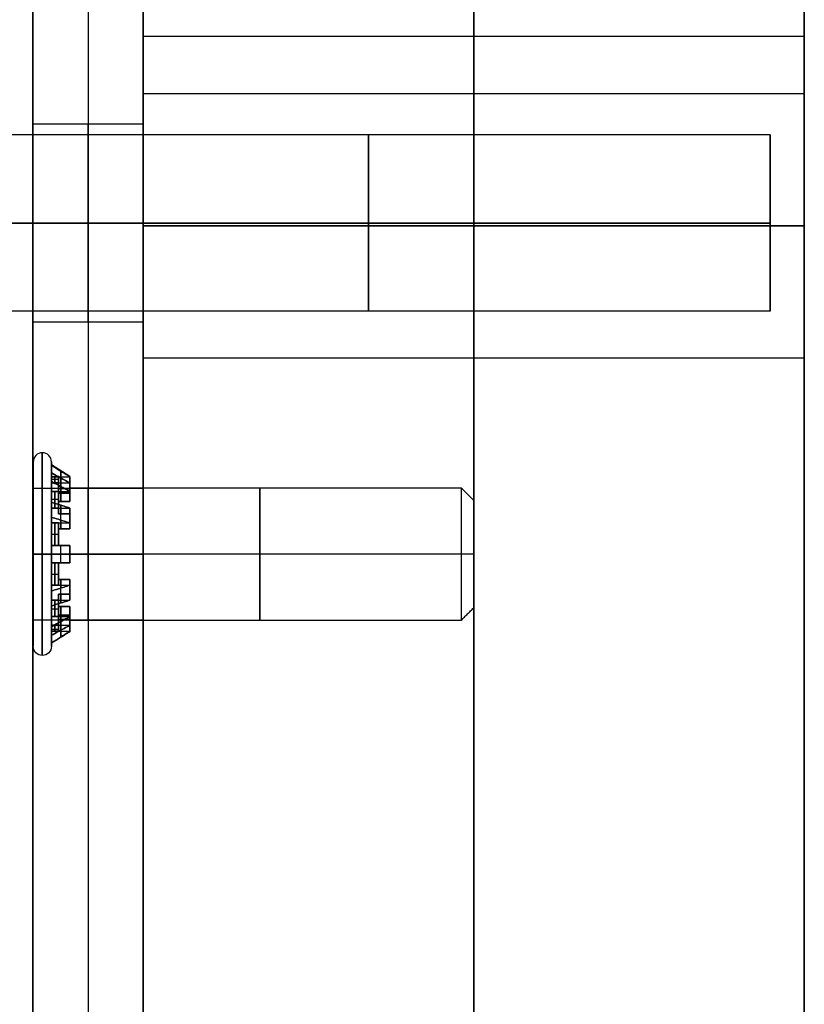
# Model space of a CAD drawing. Header units: millimetres. Extents: x -398 to 387, y -563 to 552.
# Tile 204 of 256: x -386 to -368, y -349 to -327. Entities that reach past the tile are written whole.
import ezdxf

# ---------------------------------------------------------------- set-up
doc = ezdxf.new("R2010")
doc.units = ezdxf.units.MM
doc.layers.add('Livello 01', color=7, linetype='Continuous')

# ---------------------------------------------------------------- blocks, each defined once
blk = doc.blocks.new('MCP191A04_01')
at = {"layer": 'Livello 01', "color": 254, "true_color": 0xcad1ee}
for p, q in [((-69.2, 125, 1.25), (69.2, 125, 1.25)), ((-63.214, 122.827, 2.5), (-63.214, 122.827)), ((-63.214, 118.327, 2.5), (-63.214, 118.327)), ((-55.7, 103.912, 2.495), (-55.7, 103.918, 2.495)), ((-55.7, 103.85, 2.08), (-55.7, 103.918, 2.08)), ((-55.896, 103.312, 1.87), (-55.896, 103.709, 1.87)), ((-55.7, 103.912, 2.495), (-55.7, 103.912, 2.5)), ((-55.7, 99.738, 2.5), (-55.7, 103.912, 2.5)), ((-55.7, 103.588, 1.66), (-55.7, 103.85, 2.08)), ((-55.504, 103.312, 1.87), (-55.504, 103.709, 1.87)), ((-56.274, 103.211, 1.87), (-56.472, 103.554, 1.87)), ((-56.151, 103.256, 1.923), (-56.151, 103.529, 1.923)), ((-55.896, 103.576, 1.923), (-55.896, 103.576, 1.66)), ((-55.7, 103.325, 1.66), (-55.7, 103.588, 1.66)), ((-55.504, 103.576, 1.923), (-55.504, 103.576, 1.66)), ((-55.078, 103.295, 1.923), (-55.504, 103.541, 1.923)), ((-55.317, 103.275, 1.923), (-55.182, 103.51, 1.923)), ((-54.928, 103.554, 1.87), (-55.126, 103.211, 1.87)), ((-56.811, 103.358, 1.87), (-56.613, 103.015, 1.87)), ((-56.51, 103.088, 1.66), (-56.51, 103.391, 1.66)), ((-56.406, 103.44, 1.923), (-56.406, 103.44, 1.66)), ((-55.896, 103.394, 1.923), (-56.38, 103.394, 1.923)), ((-55.504, 103.455, 1.66), (-55.896, 103.455, 1.66)), ((-55.7, 103.325, 2.5), (-55.7, 103.325)), ((-55.7, 103.044, -7.5), (-55.7, 103.325, -7.219)), ((-55.7, 103.325, -7.219), (-55.7, 103.325, 1.66)), ((-54.994, 103.44, 1.923), (-54.994, 103.44, 1.66)), ((-54.89, 103.088, 1.66), (-54.89, 103.391, 1.66)), ((-54.787, 103.015, 1.87), (-54.589, 103.358, 1.87)), ((-56.666, 103.107, 1.923), (-57.097, 102.858, 1.923)), ((-56.789, 102.857, 1.923), (-56.925, 103.093, 1.923)), ((-56.745, 103.244, 1.923), (-56.745, 103.244, 1.66)), ((-56.284, 103.227, 1.66), (-56.736, 103.227, 1.66)), ((-55.7, 100.606, -7.5), (-55.7, 103.044, -7.5)), ((-54.664, 103.227, 1.66), (-55.116, 103.227, 1.66)), ((-54.668, 102.914, 1.923), (-54.432, 103.05, 1.923)), ((-54.418, 102.791, 1.923), (-54.667, 103.222, 1.923)), ((-54.655, 103.244, 1.923), (-54.655, 103.244, 1.66)), ((-56.89, 102.738, 1.87), (-57.233, 102.936, 1.87)), ((-57.119, 102.87, 1.923), (-57.119, 102.87, 1.66)), ((-57.102, 102.409, 1.66), (-57.102, 102.861, 1.66)), ((-54.167, 102.936, 1.87), (-54.51, 102.738, 1.87)), ((-54.298, 102.409, 1.66), (-54.298, 102.861, 1.66)), ((-54.281, 102.87, 1.923), (-54.281, 102.87, 1.66)), ((-57.429, 102.597, 1.87), (-57.086, 102.399, 1.87)), ((-56.963, 102.635, 1.66), (-57.266, 102.635, 1.66)), ((-54.134, 102.635, 1.66), (-54.437, 102.635, 1.66)), ((-54.314, 102.399, 1.87), (-53.971, 102.597, 1.87)), ((-57.17, 102.447, 1.923), (-57.416, 102.021, 1.923)), ((-57.315, 102.531, 1.923), (-57.315, 102.531, 1.66)), ((-54.131, 102.021, 1.923), (-54.131, 102.505, 1.923)), ((-54.085, 102.531, 1.923), (-54.085, 102.531, 1.66)), ((-57.15, 102.208, 1.923), (-57.385, 102.343, 1.923)), ((-54.269, 102.276, 1.923), (-53.996, 102.276, 1.923)), ((-57.187, 102.021, 1.87), (-57.584, 102.021, 1.87)), ((-57.451, 102.021, 1.923), (-57.451, 102.021, 1.66)), ((-57.33, 101.629, 1.66), (-57.33, 102.021, 1.66)), ((-53.816, 102.021, 1.87), (-54.213, 102.021, 1.87)), ((-54.075, 101.629, 1.66), (-54.075, 102.021, 1.66)), ((-53.949, 102.021, 1.923), (-53.949, 102.021, 1.66)), ((-57.787, 101.825, 2.495), (-57.793, 101.825, 2.495)), ((-57.725, 101.825, 2.08), (-57.793, 101.825, 2.08)), ((-57.787, 101.825, 2.5), (-53.613, 101.825, 2.5)), ((-57.463, 101.825, 1.66), (-57.725, 101.825, 2.08)), ((-57.2, 101.825, 1.66), (-57.463, 101.825, 1.66)), ((-54.481, 101.825, -7.5), (-56.919, 101.825, -7.5)), ((-53.938, 101.825, 1.66), (-54.2, 101.825, 1.66)), ((-53.607, 101.825, 2.08), (-53.675, 101.825, 2.08)), ((-53.607, 101.825, 2.495), (-53.613, 101.825, 2.495)), ((-57.584, 101.629, 1.87), (-57.187, 101.629, 1.87)), ((-57.451, 101.629, 1.923), (-57.451, 101.629, 1.66)), ((-57.269, 101.629, 1.923), (-57.269, 101.145, 1.923)), ((-54.23, 101.203, 1.923), (-53.984, 101.629, 1.923)), ((-54.213, 101.629, 1.87), (-53.816, 101.629, 1.87)), ((-53.949, 101.629, 1.923), (-53.949, 101.629, 1.66)), ((-57.086, 101.251, 1.87), (-57.429, 101.053, 1.87)), ((-57.131, 101.374, 1.923), (-57.404, 101.374, 1.923)), ((-57.102, 100.789, 1.66), (-57.102, 101.241, 1.66)), ((-53.971, 101.053, 1.87), (-54.314, 101.251, 1.87)), ((-54.298, 100.789, 1.66), (-54.298, 101.241, 1.66)), ((-54.25, 101.442, 1.923), (-54.015, 101.307, 1.923)), ((-57.315, 101.119, 1.923), (-57.315, 101.119, 1.66)), ((-56.963, 101.015, 1.66), (-57.266, 101.015, 1.66)), ((-54.134, 101.015, 1.66), (-54.437, 101.015, 1.66)), ((-54.085, 101.119, 1.923), (-54.085, 101.119, 1.66)), ((-57.233, 100.714, 1.87), (-56.89, 100.912, 1.87)), ((-56.982, 100.859, 1.923), (-56.733, 100.428, 1.923)), ((-54.734, 100.543, 1.923), (-54.303, 100.792, 1.923)), ((-54.611, 100.793, 1.923), (-54.475, 100.557, 1.923)), ((-54.51, 100.912, 1.87), (-54.167, 100.714, 1.87)), ((-57.119, 100.78, 1.923), (-57.119, 100.78, 1.66)), ((-56.732, 100.736, 1.923), (-56.968, 100.6, 1.923)), ((-56.613, 100.635, 1.87), (-56.811, 100.292, 1.87)), ((-55.7, 100.606, -7.5), (-55.7, 100.325, -7.219)), ((-54.589, 100.292, 1.87), (-54.787, 100.635, 1.87)), ((-54.281, 100.78, 1.923), (-54.281, 100.78, 1.66)), ((-56.745, 100.406, 1.923), (-56.745, 100.406, 1.66)), ((-56.284, 100.423, 1.66), (-56.736, 100.423, 1.66)), ((-56.51, 100.259, 1.66), (-56.51, 100.562, 1.66)), ((-56.472, 100.096, 1.87), (-56.274, 100.439, 1.87)), ((-56.322, 100.355, 1.923), (-55.896, 100.109, 1.923)), ((-56.083, 100.375, 1.923), (-56.218, 100.14, 1.923)), ((-55.249, 100.394, 1.923), (-55.249, 100.121, 1.923)), ((-55.126, 100.439, 1.87), (-54.928, 100.096, 1.87)), ((-54.664, 100.423, 1.66), (-55.116, 100.423, 1.66)), ((-54.89, 100.259, 1.66), (-54.89, 100.562, 1.66)), ((-54.655, 100.406, 1.923), (-54.655, 100.406, 1.66)), ((-56.406, 100.21, 1.923), (-56.406, 100.21, 1.66)), ((-55.896, 100.338, 1.87), (-55.896, 99.941, 1.87)), ((-55.504, 100.195, 1.66), (-55.896, 100.195, 1.66)), ((-55.7, 100.325, 2.5), (-55.7, 100.325)), ((-55.7, 100.062, 1.66), (-55.7, 100.325, 1.66)), ((-55.7, 100.325, -7.219), (-55.7, 100.325, 1.66)), ((-55.504, 99.941, 1.87), (-55.504, 100.338, 1.87)), ((-55.504, 100.256, 1.923), (-55.02, 100.256, 1.923)), ((-54.994, 100.21, 1.923), (-54.994, 100.21, 1.66)), ((-55.896, 100.074, 1.923), (-55.896, 100.074, 1.66)), ((-55.7, 100.062, 1.66), (-55.7, 99.8, 2.08)), ((-55.504, 100.074, 1.923), (-55.504, 100.074, 1.66)), ((-55.7, 99.732, 2.08), (-55.7, 99.8, 2.08)), ((-55.7, 99.738, 2.495), (-55.7, 99.738, 2.5)), ((-55.7, 99.732, 2.495), (-55.7, 99.738, 2.495)), ((79.2, 0, 2.5), (-79.2, 0, 2.5)), ((79.2, 0), (-79.2, 0)), ((-63.214, -118.327, 2.5), (-63.214, -118.327)), ((-63.214, -122.827, 2.5), (-63.214, -122.827)), ((-69.2, -125, 1.25), (69.2, -125, 1.25))]:
    blk.add_line(p, q, dxfattribs=at)
for centre, radius, start, end in [((-63.214, 120.577, 2.5), 2.25, 360, 180), ((-63.214, 120.577), 2.25, 360, 180), ((-63.214, 120.577), 2.25, 180, 0), ((-55.7, 101.825, 2.287), 2.3, 360, 180), ((-55.7, 101.825, 2.08), 2.093, 360, 180), ((-55.7, 101.825, 2.495), 2.087, 360, 180), ((-55.7, 101.825, 2.497), 2.087, 0, 180), ((-55.7, 101.825, 1.87), 1.894, 84.0659, 95.9341), ((-55.7, 101.825, 2.08), 2.025, 114.4516, 125.5484), ((-55.7, 101.825, 1.87), 1.894, 114.0659, 125.9341), ((-55.7, 101.825, 2.08), 1.762, 96.3779, 113.6221), ((-55.7, 101.825, 1.66), 1.762, 83.6221, 96.3779), ((-55.7, 101.825, 2.08), 1.762, 66.3779, 83.6221), ((-55.7, 101.825, 1.87), 1.894, 54.0659, 65.9341), ((-55.7, 101.825, 2.5), 1.5, 360, 180), ((-55.7, 101.825), 1.5, 360, 180), ((-55.7, 101.825, -2.648), 1.5, 0, 180), ((-55.7, 101.825, 1.66), 1.762, 53.6221, 66.3779), ((-55.7, 101.825, 2.08), 1.762, 126.3779, 143.6221), ((-55.7, 101.825, -7.5), 1.219, 360, 180), ((-55.7, 101.825, 2.08), 1.762, 36.3779, 53.6221), ((-55.7, 101.825, 1.87), 1.894, 144.0659, 155.9341), ((-55.7, 101.825, 1.66), 1.763, 143.6221, 156.3779), ((-55.7, 101.825, 1.66), 1.763, 23.6221, 36.3779), ((-55.7, 101.825, 1.87), 1.894, 24.0659, 35.9341), ((-55.7, 101.825, 2.08), 1.762, 156.3779, 173.6221), ((-55.7, 101.825, 2.08), 1.762, 6.3779, 23.6221), ((-55.7, 101.825, 1.66), 1.762, 173.6221, 186.3779), ((-55.7, 101.825, 1.66), 1.763, 0, 6.3779), ((-55.7, 101.825, 2.287), 2.3, 180, 0), ((-55.7, 101.825, 2.08), 2.093, 180, 0), ((-55.7, 101.825, 2.495), 2.087, 180, 0), ((-55.7, 101.825, 2.5), 2.087, 180, 0), ((-55.7, 101.825, 2.497), 2.087, 180, 0), ((-55.7, 101.825), 1.5, 180, 0), ((-55.7, 101.825, -7.219), 1.5, 180, 0), ((-55.7, 101.825, 1.66), 1.5, 180, 187.5), ((-55.7, 101.825, -2.648), 1.5, 180, 0), ((-55.7, 101.825, -7.5), 1.219, 180, 0), ((-55.7, 101.825, 1.66), 1.5, 352.5, 0), ((-55.7, 101.825, 1.66), 1.763, 353.6221, 0), ((-55.7, 101.825, 2.08), 1.762, 186.3779, 203.6221), ((-55.7, 101.825, 2.08), 1.763, 336.3779, 353.6221), ((-55.7, 101.825, 1.66), 1.5, 202.5, 217.5), ((-55.7, 101.825, 1.66), 1.5, 322.5, 337.5), ((-55.7, 101.825, 1.66), 1.763, 203.6221, 216.3779), ((-55.7, 101.825, 1.66), 1.763, 323.6221, 336.3779), ((-55.7, 101.825, 2.08), 1.763, 216.3779, 233.6221), ((-55.7, 101.825, 1.66), 1.5, 232.5, 247.5), ((-55.7, 101.825, 1.66), 1.5, 292.5, 307.5), ((-55.7, 101.825, 2.08), 1.763, 306.3779, 323.6221), ((-55.7, 101.825, 1.66), 1.763, 233.6221, 246.3779), ((-55.7, 101.825, 1.66), 1.763, 293.6221, 306.3779), ((-55.7, 101.825, 2.08), 1.763, 246.3779, 263.6221), ((-55.7, 101.825, 1.66), 1.5, 262.5, 277.5), ((-55.7, 101.825, 2.08), 1.763, 276.3779, 293.6221), ((-55.7, 101.825, 1.66), 1.763, 263.6221, 276.3779), ((-63.214, -120.577, 2.5), 2.25, 0, 180), ((-63.214, -120.577), 2.25, 0, 180), ((-63.214, -120.577), 2.25, 180, 0)]:
    blk.add_arc(centre, radius, start, end, dxfattribs=at)
at = {"layer": 'Livello 01', "color": 254, "true_color": 0xcad1ee, "extrusion": (0, 0, -1)}
for centre, radius, start, end in [((63.214, 120.577, -1.25), 2.25, 0, 180), ((63.214, 120.577, -2.5), 2.25, 180, 0), ((63.214, 120.577, -1.25), 2.25, 180, 0), ((55.7, 101.825, -2.495), 2.093, 360, 180), ((55.7, 101.825, -2.5), 2.087, 360, 180), ((55.7, 101.825, -2.08), 2.025, 84.4516, 95.5484), ((55.7, 101.825, -1.922), 1.762, 66.3779, 83.6221), ((55.7, 101.825, -1.922), 1.762, 96.3779, 113.6221), ((55.7, 101.825, -2.08), 2.025, 114.4516, 125.5484), ((55.7, 101.825, -1.25), 1.5, 0, 180), ((55.7, 101.825, 7.219), 1.5, 0, 180), ((55.7, 101.825, -1.66), 1.762, 53.6221, 66.3779), ((55.7, 101.825, -1.922), 1.5, 67.5, 82.5), ((55.7, 101.825, -1.66), 1.5, 82.5, 97.5), ((55.7, 101.825, -1.922), 1.5, 97.5, 112.5), ((55.7, 101.825, -1.922), 1.762, 36.3779, 53.6221), ((55.7, 101.825, -1.66), 1.5, 52.5, 67.5), ((55.7, 101.825, -1.66), 1.5, 112.5, 127.5), ((55.7, 101.825, -1.922), 1.763, 126.3779, 143.6221), ((55.7, 101.825, -2.08), 2.025, 24.4516, 35.5484), ((55.7, 101.825, -1.922), 1.5, 37.5, 52.5), ((55.7, 101.825, -1.922), 1.5, 127.5, 142.5), ((55.7, 101.825, -2.08), 2.025, 144.4516, 155.5484), ((55.7, 101.825, -1.66), 1.5, 22.5, 37.5), ((55.7, 101.825, -1.66), 1.5, 142.5, 157.5), ((55.7, 101.825, -1.922), 1.762, 6.3779, 23.6221), ((55.7, 101.825, -1.922), 1.5, 7.5, 22.5), ((55.7, 101.825, -1.922), 1.5, 157.5, 172.5), ((55.7, 101.825, -1.922), 1.762, 156.3779, 173.6221), ((55.7, 101.825, -2.08), 2.025, 354.4516, 5.5484), ((55.7, 101.825, -1.66), 1.5, 360, 7.5), ((55.7, 101.825, -1.66), 1.5, 172.5, 180), ((55.7, 101.825, -2.08), 2.025, 174.4516, 180), ((55.7, 101.825, -2.495), 2.093, 180, 0), ((55.7, 101.825, -2.5), 1.5, 180, 0), ((55.7, 101.825, -1.25), 1.5, 180, 0), ((55.7, 101.825, -2.08), 2.025, 180, 185.5484), ((55.7, 101.825, -1.922), 1.762, 336.3779, 353.6221), ((55.7, 101.825, -1.922), 1.5, 337.5, 352.5), ((55.7, 101.825, -1.922), 1.5, 187.5, 202.5), ((55.7, 101.825, -1.922), 1.763, 186.3779, 203.6221), ((55.7, 101.825, -2.08), 2.025, 324.4516, 335.5484), ((55.7, 101.825, -1.922), 1.5, 307.5, 322.5), ((55.7, 101.825, -1.922), 1.5, 217.5, 232.5), ((55.7, 101.825, -2.08), 2.025, 204.4516, 215.5484), ((55.7, 101.825, -1.922), 1.763, 306.3779, 323.6221), ((55.7, 101.825, -1.922), 1.763, 216.3779, 233.6221), ((55.7, 101.825, -1.922), 1.5, 277.5, 292.5), ((55.7, 101.825, -1.922), 1.5, 247.5, 262.5), ((55.7, 101.825, -2.08), 2.025, 294.4516, 305.5484), ((55.7, 101.825, -1.922), 1.763, 276.3779, 293.6221), ((55.7, 101.825, -1.922), 1.763, 246.3779, 263.6221), ((55.7, 101.825, -2.08), 2.025, 234.4516, 245.5484), ((55.7, 101.825, -2.08), 2.025, 264.4516, 275.5484), ((63.214, -120.577, -1.25), 2.25, 0, 180), ((63.214, -120.577, -2.5), 2.25, 180, 0), ((63.214, -120.577, -1.25), 2.25, 180, 0)]:
    blk.add_arc(centre, radius, start, end, dxfattribs=at)
at = {"layer": 'Livello 01', "color": 254, "true_color": 0xcad1ee, "extrusion": (1, 0, 0)}
for start, end in [(0, 90), (270, 0)]:
    blk.add_arc((103.918, 2.287, -55.7), 0.207, start, end, dxfattribs=at)
at = {"layer": 'Livello 01', "color": 254, "true_color": 0xcad1ee, "extrusion": (0, 1, 0)}
for start, end in [(270, 0), (360, 90)]:
    blk.add_arc((57.793, 2.287, 101.825), 0.207, start, end, dxfattribs=at)
at = {"layer": 'Livello 01', "color": 254, "true_color": 0xcad1ee, "extrusion": (0, -1, 0)}
for start, end in [(0, 90), (270, 0)]:
    blk.add_arc((-53.607, 2.287, -101.825), 0.207, start, end, dxfattribs=at)
at = {"layer": 'Livello 01', "color": 254, "true_color": 0xcad1ee, "extrusion": (-1, 0, 0)}
for start, end in [(270, 0), (0, 90)]:
    blk.add_arc((-99.732, 2.287, 55.7), 0.207, start, end, dxfattribs=at)
at = {"layer": 'Livello 01', "color": 254, "true_color": 0xcad1ee}
for points in [[(-69.2, 125, 2.5), (69.2, 125, 2.5)], [(-69.2, 125), (69.2, 125)], [(-65.464, 120.577, 2.5), (-65.464, 120.577)], [(-60.964, 120.577), (-60.964, 120.577, 2.5)], [(-55.896, 103.841, 2.08), (-55.896, 103.577, 2.08)], [(-55.504, 103.577, 2.08), (-55.504, 103.841, 2.08)], [(-56.877, 103.473, 2.08), (-56.745, 103.244, 2.08)], [(-56.406, 103.44, 2.08), (-56.538, 103.668, 2.08)], [(-56.156, 103.527, 2.08), (-56.156, 103.527, 1.923)], [(-55.896, 103.312, 1.66), (-55.896, 103.577, 1.66)], [(-55.896, 103.577, 1.923), (-55.896, 103.312, 1.923)], [(-55.896, 103.577, 2.08), (-55.896, 103.577, 1.923)], [(-55.504, 103.577, 1.66), (-55.504, 103.312, 1.66)], [(-55.504, 103.577, 1.923), (-55.504, 103.577, 2.08)], [(-55.504, 103.312, 1.923), (-55.504, 103.577, 1.923)], [(-55.244, 103.527, 2.08), (-55.244, 103.527, 1.923)], [(-54.862, 103.668, 2.08), (-54.994, 103.44, 2.08)], [(-54.655, 103.244, 2.08), (-54.523, 103.473, 2.08)], [(-56.406, 103.44, 1.66), (-56.274, 103.211, 1.66)], [(-56.406, 103.44, 1.923), (-56.406, 103.44, 2.08)], [(-56.274, 103.211, 1.923), (-56.406, 103.44, 1.923)], [(-55.896, 103.312, 1.923), (-55.896, 103.312, 1.66)], [(-55.504, 103.312, 1.66), (-55.504, 103.312, 1.923)], [(-54.994, 103.44, 1.923), (-55.126, 103.211, 1.923)], [(-55.126, 103.211, 1.66), (-54.994, 103.44, 1.66)], [(-54.994, 103.44, 2.08), (-54.994, 103.44, 1.923)], [(-56.946, 103.071, 2.08), (-56.946, 103.071, 1.923)], [(-56.745, 103.244, 1.923), (-56.613, 103.015, 1.923)], [(-56.745, 103.244, 2.08), (-56.745, 103.244, 1.923)], [(-56.613, 103.015, 1.66), (-56.745, 103.244, 1.66)], [(-56.274, 103.211, 1.66), (-56.274, 103.211, 1.923)], [(-55.126, 103.211, 1.923), (-55.126, 103.211, 1.66)], [(-54.655, 103.244, 1.66), (-54.787, 103.015, 1.66)], [(-54.787, 103.015, 1.923), (-54.655, 103.244, 1.923)], [(-54.655, 103.244, 1.923), (-54.655, 103.244, 2.08)], [(-54.454, 103.071, 2.08), (-54.454, 103.071, 1.923)], [(-57.119, 102.87, 2.08), (-57.348, 103.002, 2.08)], [(-57.119, 102.87, 1.66), (-56.89, 102.738, 1.66)], [(-57.119, 102.87, 1.923), (-57.119, 102.87, 2.08)], [(-56.89, 102.738, 1.923), (-57.119, 102.87, 1.923)], [(-56.613, 103.015, 1.923), (-56.613, 103.015, 1.66)], [(-54.787, 103.015, 1.66), (-54.787, 103.015, 1.923)], [(-54.281, 102.87, 1.923), (-54.51, 102.738, 1.923)], [(-54.51, 102.738, 1.66), (-54.281, 102.87, 1.66)], [(-54.052, 103.002, 2.08), (-54.281, 102.87, 2.08)], [(-54.281, 102.87, 2.08), (-54.281, 102.87, 1.923)], [(-57.543, 102.663, 2.08), (-57.315, 102.531, 2.08)], [(-56.89, 102.738, 1.66), (-56.89, 102.738, 1.923)], [(-54.51, 102.738, 1.923), (-54.51, 102.738, 1.66)], [(-54.085, 102.531, 2.08), (-53.857, 102.663, 2.08)], [(-57.315, 102.531, 1.923), (-57.086, 102.399, 1.923)], [(-57.315, 102.531, 2.08), (-57.315, 102.531, 1.923)], [(-57.086, 102.399, 1.66), (-57.315, 102.531, 1.66)], [(-57.086, 102.399, 1.923), (-57.086, 102.399, 1.66)], [(-54.085, 102.531, 1.66), (-54.314, 102.399, 1.66)], [(-54.314, 102.399, 1.923), (-54.085, 102.531, 1.923)], [(-54.314, 102.399, 1.66), (-54.314, 102.399, 1.923)], [(-54.085, 102.531, 1.923), (-54.085, 102.531, 2.08)], [(-57.402, 102.281, 2.08), (-57.402, 102.281, 1.923)], [(-53.998, 102.281, 2.08), (-53.998, 102.281, 1.923)], [(-57.452, 102.021, 2.08), (-57.716, 102.021, 2.08)], [(-57.452, 102.021, 1.66), (-57.187, 102.021, 1.66)], [(-57.452, 102.021, 1.923), (-57.452, 102.021, 2.08)], [(-57.187, 102.021, 1.923), (-57.452, 102.021, 1.923)], [(-57.187, 102.021, 1.66), (-57.187, 102.021, 1.923)], [(-54.213, 102.021, 1.923), (-54.213, 102.021, 1.66)], [(-54.213, 102.021, 1.66), (-53.948, 102.021, 1.66)], [(-53.948, 102.021, 1.923), (-54.213, 102.021, 1.923)], [(-53.684, 102.021, 2.08), (-53.948, 102.021, 2.08)], [(-53.948, 102.021, 2.08), (-53.948, 102.021, 1.923)], [(-57.787, 101.825, 2.495), (-57.787, 101.825, 2.5)], [(-57.2, 101.825, 2.5), (-57.2, 101.825)], [(-56.919, 101.825, -7.5), (-57.2, 101.825, -7.219)], [(-57.2, 101.825, -7.219), (-57.2, 101.825, 1.66)], [(-54.2, 101.825, -7.219), (-54.481, 101.825, -7.5)], [(-54.2, 101.825), (-54.2, 101.825, 2.5)], [(-54.2, 101.825, 1.66), (-54.2, 101.825, -7.219)], [(-53.938, 101.825, 1.66), (-53.675, 101.825, 2.08)], [(-53.613, 101.825, 2.5), (-53.613, 101.825, 2.495)], [(-57.716, 101.629, 2.08), (-57.452, 101.629, 2.08)], [(-57.187, 101.629, 1.66), (-57.452, 101.629, 1.66)], [(-57.452, 101.629, 1.923), (-57.187, 101.629, 1.923)], [(-57.452, 101.629, 2.08), (-57.452, 101.629, 1.923)], [(-57.187, 101.629, 1.923), (-57.187, 101.629, 1.66)], [(-53.948, 101.629, 1.66), (-54.213, 101.629, 1.66)], [(-54.213, 101.629, 1.66), (-54.213, 101.629, 1.923)], [(-54.213, 101.629, 1.923), (-53.948, 101.629, 1.923)], [(-53.948, 101.629, 2.08), (-53.684, 101.629, 2.08)], [(-53.948, 101.629, 1.923), (-53.948, 101.629, 2.08)], [(-57.402, 101.369, 2.08), (-57.402, 101.369, 1.923)], [(-57.315, 101.119, 1.66), (-57.086, 101.251, 1.66)], [(-57.086, 101.251, 1.923), (-57.315, 101.119, 1.923)], [(-57.086, 101.251, 1.66), (-57.086, 101.251, 1.923)], [(-54.314, 101.251, 1.923), (-54.314, 101.251, 1.66)], [(-54.085, 101.119, 1.923), (-54.314, 101.251, 1.923)], [(-54.314, 101.251, 1.66), (-54.085, 101.119, 1.66)], [(-53.998, 101.369, 2.08), (-53.998, 101.369, 1.923)], [(-57.315, 101.119, 2.08), (-57.543, 100.987, 2.08)], [(-57.315, 101.119, 1.923), (-57.315, 101.119, 2.08)], [(-54.085, 101.119, 2.08), (-54.085, 101.119, 1.923)], [(-53.857, 100.987, 2.08), (-54.085, 101.119, 2.08)], [(-57.119, 100.78, 1.923), (-56.89, 100.912, 1.923)], [(-56.89, 100.912, 1.66), (-57.119, 100.78, 1.66)], [(-56.89, 100.912, 1.923), (-56.89, 100.912, 1.66)], [(-54.51, 100.912, 1.66), (-54.51, 100.912, 1.923)], [(-54.281, 100.78, 1.66), (-54.51, 100.912, 1.66)], [(-54.51, 100.912, 1.923), (-54.281, 100.78, 1.923)], [(-57.348, 100.648, 2.08), (-57.119, 100.78, 2.08)], [(-57.119, 100.78, 2.08), (-57.119, 100.78, 1.923)], [(-56.946, 100.579, 2.08), (-56.946, 100.579, 1.923)], [(-56.745, 100.406, 1.66), (-56.613, 100.635, 1.66)], [(-56.613, 100.635, 1.923), (-56.745, 100.406, 1.923)], [(-56.613, 100.635, 1.66), (-56.613, 100.635, 1.923)], [(-54.787, 100.635, 1.923), (-54.787, 100.635, 1.66)], [(-54.655, 100.406, 1.923), (-54.787, 100.635, 1.923)], [(-54.787, 100.635, 1.66), (-54.655, 100.406, 1.66)], [(-54.454, 100.579, 2.08), (-54.454, 100.579, 1.923)], [(-54.281, 100.78, 2.08), (-54.052, 100.648, 2.08)], [(-54.281, 100.78, 1.923), (-54.281, 100.78, 2.08)], [(-56.745, 100.406, 2.08), (-56.877, 100.177, 2.08)], [(-56.745, 100.406, 1.923), (-56.745, 100.406, 2.08)], [(-56.406, 100.21, 1.923), (-56.274, 100.439, 1.923)], [(-56.274, 100.439, 1.66), (-56.406, 100.21, 1.66)], [(-56.274, 100.439, 1.923), (-56.274, 100.439, 1.66)], [(-55.126, 100.439, 1.66), (-55.126, 100.439, 1.923)], [(-54.994, 100.21, 1.66), (-55.126, 100.439, 1.66)], [(-55.126, 100.439, 1.923), (-54.994, 100.21, 1.923)], [(-54.655, 100.406, 2.08), (-54.655, 100.406, 1.923)], [(-54.523, 100.177, 2.08), (-54.655, 100.406, 2.08)], [(-56.538, 99.982, 2.08), (-56.406, 100.21, 2.08)], [(-56.406, 100.21, 2.08), (-56.406, 100.21, 1.923)], [(-56.156, 100.123, 2.08), (-56.156, 100.123, 1.923)], [(-55.896, 100.073, 1.66), (-55.896, 100.338, 1.66)], [(-55.896, 100.338, 1.66), (-55.896, 100.338, 1.923)], [(-55.896, 100.338, 1.923), (-55.896, 100.073, 1.923)], [(-55.504, 100.338, 1.66), (-55.504, 100.073, 1.66)], [(-55.504, 100.338, 1.923), (-55.504, 100.338, 1.66)], [(-55.504, 100.073, 1.923), (-55.504, 100.338, 1.923)], [(-55.244, 100.123, 2.08), (-55.244, 100.123, 1.923)], [(-54.994, 100.21, 2.08), (-54.862, 99.982, 2.08)], [(-54.994, 100.21, 1.923), (-54.994, 100.21, 2.08)], [(-55.896, 100.073, 2.08), (-55.896, 99.809, 2.08)], [(-55.896, 100.073, 1.923), (-55.896, 100.073, 2.08)], [(-55.504, 99.809, 2.08), (-55.504, 100.073, 2.08)], [(-55.504, 100.073, 2.08), (-55.504, 100.073, 1.923)], [(-65.464, -120.577, 2.5), (-65.464, -120.577)], [(-60.964, -120.577), (-60.964, -120.577, 2.5)], [(69.2, -125, 2.5), (-69.2, -125, 2.5)], [(69.2, -125), (-69.2, -125)]]:
    blk.add_open_spline(points, degree=1, dxfattribs=at)
for points, knots in [([(-55.896, 103.577, 1.66), (-55.896, 103.581, 1.666), (-55.896, 103.584, 1.672), (-55.896, 103.588, 1.679), (-55.896, 103.672, 1.812), (-55.896, 103.757, 1.946), (-55.896, 103.841, 2.08)], [-0.4960387, -0.4960387, -0.4960387, -0.4960387, -0.4739037, -0.4739037, -0.4739037, 0, 0, 0, 0]), ([(-55.504, 103.841, 2.08), (-55.504, 103.757, 1.946), (-55.504, 103.672, 1.812), (-55.504, 103.588, 1.679), (-55.504, 103.584, 1.672), (-55.504, 103.581, 1.666), (-55.504, 103.577, 1.66)], [-0.4960387, -0.4960387, -0.4960387, -0.4960387, -0.0221351, -0.0221351, -0.0221351, 0, 0, 0, 0]), ([(-56.745, 103.244, 1.66), (-56.773, 103.292, 1.748), (-56.8, 103.339, 1.835), (-56.828, 103.387, 1.923), (-56.844, 103.416, 1.975), (-56.861, 103.444, 2.028), (-56.877, 103.473, 2.08)], [-0.4960387, -0.4960387, -0.4960387, -0.4960387, -0.185754, -0.185754, -0.185754, 0, 0, 0, 0]), ([(-56.538, 103.668, 2.08), (-56.522, 103.64, 2.028), (-56.505, 103.611, 1.975), (-56.489, 103.583, 1.923), (-56.461, 103.535, 1.835), (-56.434, 103.488, 1.748), (-56.406, 103.44, 1.66)], [-0.4960387, -0.4960387, -0.4960387, -0.4960387, -0.3102847, -0.3102847, -0.3102847, 0, 0, 0, 0]), ([(-54.994, 103.44, 1.66), (-54.966, 103.488, 1.748), (-54.939, 103.535, 1.835), (-54.911, 103.583, 1.923), (-54.895, 103.611, 1.975), (-54.878, 103.64, 2.028), (-54.862, 103.668, 2.08)], [-0.4960387, -0.4960387, -0.4960387, -0.4960387, -0.185754, -0.185754, -0.185754, 0, 0, 0, 0]), ([(-54.523, 103.473, 2.08), (-54.539, 103.444, 2.028), (-54.556, 103.416, 1.975), (-54.572, 103.387, 1.923), (-54.6, 103.339, 1.835), (-54.627, 103.292, 1.748), (-54.655, 103.244, 1.66)], [-0.4960387, -0.4960387, -0.4960387, -0.4960387, -0.3102847, -0.3102847, -0.3102847, 0, 0, 0, 0]), ([(-57.348, 103.002, 2.08), (-57.319, 102.986, 2.028), (-57.291, 102.969, 1.975), (-57.262, 102.953, 1.923), (-57.214, 102.925, 1.835), (-57.167, 102.898, 1.748), (-57.119, 102.87, 1.66)], [-0.4960387, -0.4960387, -0.4960387, -0.4960387, -0.3102847, -0.3102847, -0.3102847, 0, 0, 0, 0]), ([(-54.281, 102.87, 1.66), (-54.233, 102.898, 1.748), (-54.186, 102.925, 1.835), (-54.138, 102.953, 1.923), (-54.109, 102.969, 1.975), (-54.081, 102.986, 2.028), (-54.052, 103.002, 2.08)], [-0.4960387, -0.4960387, -0.4960387, -0.4960387, -0.185754, -0.185754, -0.185754, 0, 0, 0, 0]), ([(-57.315, 102.531, 1.66), (-57.363, 102.559, 1.748), (-57.41, 102.586, 1.835), (-57.458, 102.614, 1.923), (-57.486, 102.63, 1.975), (-57.515, 102.647, 2.028), (-57.543, 102.663, 2.08)], [-0.4960387, -0.4960387, -0.4960387, -0.4960387, -0.185754, -0.185754, -0.185754, 0, 0, 0, 0]), ([(-53.857, 102.663, 2.08), (-53.885, 102.647, 2.028), (-53.914, 102.63, 1.975), (-53.942, 102.614, 1.923), (-53.99, 102.586, 1.835), (-54.037, 102.559, 1.748), (-54.085, 102.531, 1.66)], [-0.4960387, -0.4960387, -0.4960387, -0.4960387, -0.3102847, -0.3102847, -0.3102847, 0, 0, 0, 0]), ([(-57.716, 102.021, 2.08), (-57.677, 102.021, 2.018), (-57.638, 102.021, 1.956), (-57.599, 102.021, 1.894), (-57.55, 102.021, 1.816), (-57.501, 102.021, 1.738), (-57.452, 102.021, 1.66)], [-0.4960387, -0.4960387, -0.4960387, -0.4960387, -0.2763816, -0.2763816, -0.2763816, 0, 0, 0, 0]), ([(-53.948, 102.021, 1.66), (-53.944, 102.021, 1.666), (-53.941, 102.021, 1.672), (-53.937, 102.021, 1.679), (-53.853, 102.021, 1.812), (-53.768, 102.021, 1.946), (-53.684, 102.021, 2.08)], [-0.4960387, -0.4960387, -0.4960387, -0.4960387, -0.4739037, -0.4739037, -0.4739037, 0, 0, 0, 0]), ([(-57.452, 101.629, 1.66), (-57.501, 101.629, 1.738), (-57.55, 101.629, 1.816), (-57.599, 101.629, 1.894), (-57.638, 101.629, 1.956), (-57.677, 101.629, 2.018), (-57.716, 101.629, 2.08)], [-0.4960387, -0.4960387, -0.4960387, -0.4960387, -0.2196571, -0.2196571, -0.2196571, 0, 0, 0, 0]), ([(-53.684, 101.629, 2.08), (-53.768, 101.629, 1.946), (-53.853, 101.629, 1.812), (-53.937, 101.629, 1.679), (-53.941, 101.629, 1.672), (-53.944, 101.629, 1.666), (-53.948, 101.629, 1.66)], [-0.4960387, -0.4960387, -0.4960387, -0.4960387, -0.0221351, -0.0221351, -0.0221351, 0, 0, 0, 0]), ([(-57.543, 100.987, 2.08), (-57.515, 101.003, 2.028), (-57.486, 101.02, 1.975), (-57.458, 101.036, 1.923), (-57.41, 101.064, 1.835), (-57.363, 101.091, 1.748), (-57.315, 101.119, 1.66)], [-0.4960387, -0.4960387, -0.4960387, -0.4960387, -0.3102847, -0.3102847, -0.3102847, 0, 0, 0, 0]), ([(-54.085, 101.119, 1.66), (-54.037, 101.091, 1.748), (-53.99, 101.064, 1.835), (-53.942, 101.036, 1.923), (-53.914, 101.02, 1.975), (-53.885, 101.003, 2.028), (-53.857, 100.987, 2.08)], [-0.4960387, -0.4960387, -0.4960387, -0.4960387, -0.185754, -0.185754, -0.185754, 0, 0, 0, 0]), ([(-57.119, 100.78, 1.66), (-57.167, 100.752, 1.748), (-57.214, 100.725, 1.835), (-57.262, 100.697, 1.923), (-57.291, 100.681, 1.975), (-57.319, 100.664, 2.028), (-57.348, 100.648, 2.08)], [-0.4960387, -0.4960387, -0.4960387, -0.4960387, -0.185754, -0.185754, -0.185754, 0, 0, 0, 0]), ([(-54.052, 100.648, 2.08), (-54.081, 100.664, 2.028), (-54.109, 100.681, 1.975), (-54.138, 100.697, 1.923), (-54.186, 100.725, 1.835), (-54.233, 100.752, 1.748), (-54.281, 100.78, 1.66)], [-0.4960387, -0.4960387, -0.4960387, -0.4960387, -0.3102847, -0.3102847, -0.3102847, 0, 0, 0, 0]), ([(-56.877, 100.177, 2.08), (-56.861, 100.206, 2.028), (-56.844, 100.234, 1.975), (-56.828, 100.263, 1.923), (-56.8, 100.311, 1.835), (-56.773, 100.358, 1.748), (-56.745, 100.406, 1.66)], [-0.4960387, -0.4960387, -0.4960387, -0.4960387, -0.3102847, -0.3102847, -0.3102847, 0, 0, 0, 0]), ([(-54.655, 100.406, 1.66), (-54.627, 100.358, 1.748), (-54.6, 100.311, 1.835), (-54.572, 100.263, 1.923), (-54.556, 100.234, 1.975), (-54.539, 100.206, 2.028), (-54.523, 100.177, 2.08)], [-0.4960387, -0.4960387, -0.4960387, -0.4960387, -0.185754, -0.185754, -0.185754, 0, 0, 0, 0]), ([(-56.406, 100.21, 1.66), (-56.434, 100.162, 1.748), (-56.461, 100.115, 1.835), (-56.489, 100.067, 1.923), (-56.505, 100.039, 1.975), (-56.522, 100.01, 2.028), (-56.538, 99.982, 2.08)], [-0.4960387, -0.4960387, -0.4960387, -0.4960387, -0.185754, -0.185754, -0.185754, 0, 0, 0, 0]), ([(-54.862, 99.982, 2.08), (-54.878, 100.01, 2.028), (-54.895, 100.039, 1.975), (-54.911, 100.067, 1.923), (-54.939, 100.115, 1.835), (-54.966, 100.162, 1.748), (-54.994, 100.21, 1.66)], [-0.4960387, -0.4960387, -0.4960387, -0.4960387, -0.3102847, -0.3102847, -0.3102847, 0, 0, 0, 0]), ([(-55.896, 99.809, 2.08), (-55.896, 99.848, 2.018), (-55.896, 99.887, 1.956), (-55.896, 99.926, 1.894), (-55.896, 99.975, 1.816), (-55.896, 100.024, 1.738), (-55.896, 100.073, 1.66)], [-0.4960387, -0.4960387, -0.4960387, -0.4960387, -0.2763816, -0.2763816, -0.2763816, 0, 0, 0, 0]), ([(-55.504, 100.073, 1.66), (-55.504, 100.024, 1.738), (-55.504, 99.975, 1.816), (-55.504, 99.926, 1.894), (-55.504, 99.887, 1.956), (-55.504, 99.848, 2.018), (-55.504, 99.809, 2.08)], [-0.4960387, -0.4960387, -0.4960387, -0.4960387, -0.2196571, -0.2196571, -0.2196571, 0, 0, 0, 0])]:
    blk.add_open_spline(points, degree=3, knots=knots, dxfattribs=at)
for points, weights in [([(-56.406, 103.44, 2.001), (-56.161, 103.547, 2.001), (-55.896, 103.577, 2.001)], [0.999490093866, 0.988194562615, 0.999490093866]), ([(-55.504, 103.577, 2.001), (-55.239, 103.547, 2.001), (-54.994, 103.44, 2.001)], [0.999490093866, 0.988194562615, 0.999490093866]), ([(-57.119, 102.87, 2.001), (-56.961, 103.086, 2.001), (-56.745, 103.244, 2.001)], [0.999489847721, 0.988194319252, 0.999489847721]), ([(-54.655, 103.244, 2.001), (-54.439, 103.086, 2.001), (-54.281, 102.87, 2.001)], [0.999489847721, 0.988194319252, 0.999489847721]), ([(-57.452, 102.021, 2.001), (-57.422, 102.286, 2.001), (-57.315, 102.531, 2.001)], [0.999490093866, 0.988194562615, 0.999490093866]), ([(-54.085, 102.531, 2.001), (-53.978, 102.286, 2.001), (-53.948, 102.021, 2.001)], [0.999490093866, 0.988194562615, 0.999490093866]), ([(-57.315, 101.119, 2.001), (-57.422, 101.364, 2.001), (-57.452, 101.629, 2.001)], [0.999490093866, 0.988194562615, 0.999490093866]), ([(-53.948, 101.629, 2.001), (-53.978, 101.364, 2.001), (-54.085, 101.119, 2.001)], [0.999490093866, 0.988194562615, 0.999490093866]), ([(-56.745, 100.406, 2.001), (-56.961, 100.564, 2.001), (-57.119, 100.78, 2.001)], [0.999489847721, 0.988194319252, 0.999489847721]), ([(-54.281, 100.78, 2.001), (-54.439, 100.564, 2.001), (-54.655, 100.406, 2.001)], [0.999489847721, 0.988194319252, 0.999489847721]), ([(-55.896, 100.073, 2.001), (-56.161, 100.103, 2.001), (-56.406, 100.21, 2.001)], [0.999490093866, 0.988194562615, 0.999490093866]), ([(-54.994, 100.21, 2.001), (-55.239, 100.103, 2.001), (-55.504, 100.073, 2.001)], [0.999490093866, 0.988194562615, 0.999490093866])]:
    blk.add_rational_spline(points, weights, degree=2, dxfattribs=at)
blk = doc.blocks.new('VTM04X20BTIN0')
at = {"layer": 'Livello 01', "color": 254, "true_color": 0xcad1ee}
for p, q in [((0, 2, -20), (0, 2, -1.779)), ((0, -2, -20), (0, 2, -20)), ((-2, 0, -20), (2, 0, -20)), ((0, -2, -20), (0, -2, -1.779))]:
    blk.add_line(p, q, dxfattribs=at)
for centre, start, end in [((0, 0, -20), 0, 180), ((0, 0, -10.889), 0, 180), ((0, 0, -20), 180, 0), ((0, 0, -10.889), 180, 0)]:
    blk.add_arc(centre, 2, start, end, dxfattribs=at)
for points in [[(2, 0, -1.779), (2, 0, -20)], [(-2, 0, -20), (-2, 0, -1.779)]]:
    blk.add_open_spline(points, degree=1, dxfattribs=at)

msp = doc.modelspace()

# ---------------------------------------------------------------- linework, layer by layer
at = {"layer": 'Livello 01', "color": 254, "true_color": 0xcad1ee}
for p, q in [((-383, -327, 5.5), (-383, -289.5, 5.5)), ((-375.5, -289.5, 155.5), (-375.5, -499.5, 155.5)), ((-375.5, -499.5, -144.5), (-375.5, -289.5, -144.5)), ((-368, -327, 5.5), (-368, -289.5, 5.5)), ((-368, -327, 5.5), (-383, -327, 5.5)), ((-375.5, -462, 119), (-375.5, -327, 119)), ((-375.5, -327, -108), (-375.5, -327, 119)), ((-375.5, -327, -108), (-375.5, -462, -108)), ((-368, -328.3, -115), (-383, -328.3, -115)), ((-368, -328.3, 126), (-383, -328.3, 126)), ((-368, -334.3, 126), (-383, -334.3, 126)), ((-368, -334.3, -115), (-383, -334.3, -115))]:
    msp.add_line(p, q, dxfattribs=at)
at = {"layer": 'Livello 01', "color": 254, "true_color": 0xcad1ee, "extrusion": (-1, 0, 0)}
for centre, start, end in [((331.3, -115, 383), 90, 270), ((331.3, 126, 383), 90, 270), ((331.3, -115, 375.5), 90, 270), ((331.3, 126, 375.5), 90, 270), ((331.3, -115, 368), 90, 270), ((331.3, 126, 368), 90, 270), ((331.3, 126, 375.5), 270, 90), ((331.3, -115, 375.5), 270, 90), ((331.3, 126, 368), 270, 90), ((331.3, -115, 368), 270, 90)]:
    msp.add_arc(centre, 3, start, end, dxfattribs=at)
at = {"layer": 'Livello 01', "color": 254, "true_color": 0xcad1ee, "extrusion": (1, 0, 0)}
for centre in [(-331.3, 126, -383), (-331.3, -115, -383)]:
    msp.add_arc(centre, 3, 90, 270, dxfattribs=at)
at = {"layer": 'Livello 01', "color": 254, "true_color": 0xcad1ee}
for points in [[(-383, -237, -164.5), (-383, -537, -164.5)], [(-383, -537, 175.5), (-383, -237, 175.5)], [(-383, -499.5, 155.5), (-383, -289.5, 155.5)], [(-383, -289.5, -144.5), (-383, -499.5, -144.5)], [(-368, -289.5, 155.5), (-368, -499.5, 155.5)], [(-368, -499.5, -144.5), (-368, -289.5, -144.5)], [(-383, -316.75, -122), (-383, -472.25, -122)], [(-383, -472.25, 133), (-383, -316.75, 133)], [(-383, -462, 119), (-383, -327, 119)], [(-383, -327, -108), (-383, -462, -108)], [(-383, -327, 119), (-383, -327, -108)], [(-368, -327, 119), (-383, -327, 119)], [(-368, -327, -108), (-383, -327, -108)], [(-368, -462, 119), (-368, -327, 119)], [(-368, -327, 119), (-368, -327, -108)], [(-368, -327, -108), (-368, -462, -108)], [(-383, -331.3, 123), (-368, -331.3, 123)], [(-368, -331.3, 129), (-383, -331.3, 129)], [(-383, -331.3, -118), (-368, -331.3, -118)], [(-368, -331.3, -112), (-383, -331.3, -112)]]:
    msp.add_open_spline(points, degree=1, dxfattribs=at)

# ---------------------------------------------------------------- block references
at = {"layer": 'Livello 01', "extrusion": (-1, -4.282e-47, 4.26883e-31)}
msp.add_blockref('MCP191A04_01', (394.45, 5.5, 383), dxfattribs=at)
at = {"layer": 'Livello 01', "extrusion": (-1, 1.45551e-33, 6.12303e-17), "rotation": 270}
msp.add_blockref('VTM04X20BTIN0', (331.236, -115.077, 388.776), dxfattribs=at)
at = {"layer": 'Livello 01', "extrusion": (-1, 0, -6.12303e-17), "rotation": 270}
msp.add_blockref('VTM04X20BTIN0', (331.236, 126.077, 388.776), dxfattribs=at)

doc.saveas('drawing.dxf')
